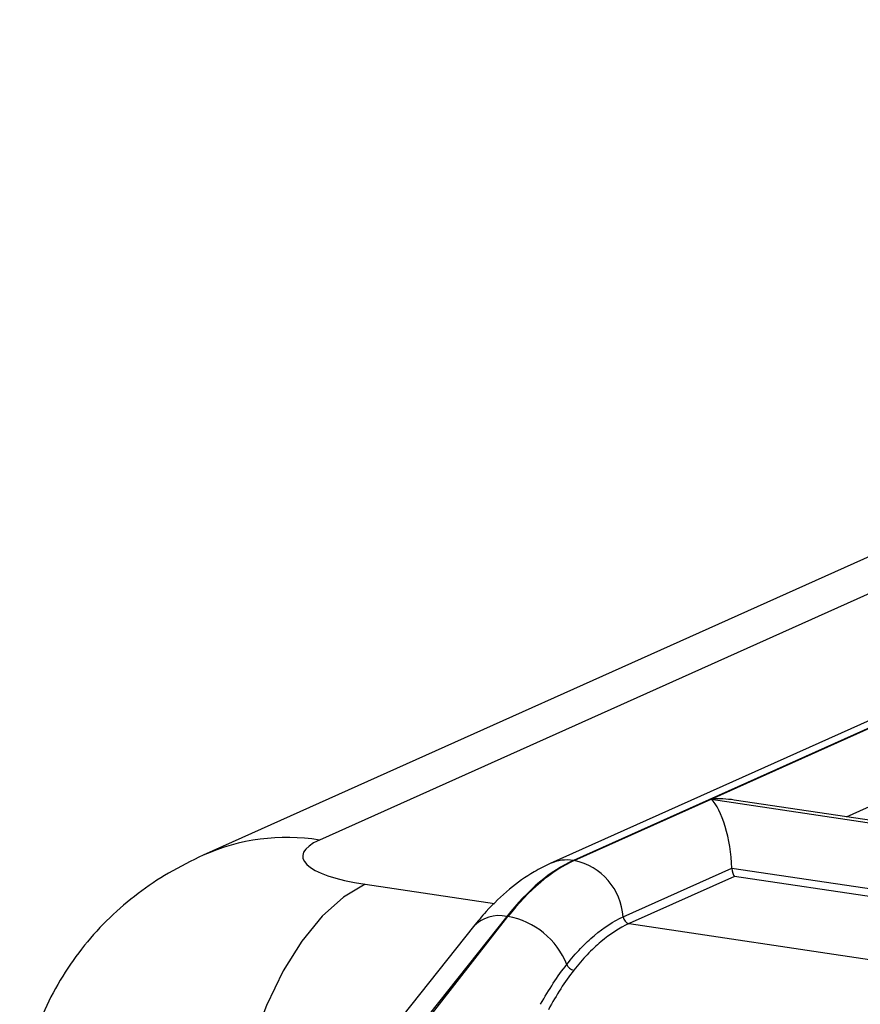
# Model space of a CAD drawing. Header units: millimetres. Extents: x 12 to 859, y 4 to 555.
# Tile 54 of 70: x 636 to 659, y 453 to 480. Entities that reach past the tile are written whole.
import ezdxf

# ---------------------------------------------------------------- set-up
doc = ezdxf.new("R2010")
doc.units = ezdxf.units.MM

msp = doc.modelspace()

# ---------------------------------------------------------------- linework, layer by layer
at = {"color": 7, "linetype": 'Continuous', "lineweight": 25}
for p, q in [((702.951, 480.127), (650.522, 456.623)), ((703.6, 480.211), (651.172, 456.708)), ((693.005, 479.218), (644.067, 457.28)), ((689.758, 478.794), (640.82, 456.856)), ((655.026, 458.422), (699.794, 478.491)), ((651.195, 456.705), (655.026, 458.422)), ((655.026, 458.422), (674.536, 455.507)), ((674.364, 455.604), (655.667, 458.398)), ((651.195, 456.705), (651.172, 456.708)), ((652.562, 455.131), (655.604, 456.495)), ((655.673, 456.263), (652.726, 454.942)), ((649.306, 455.143), (641.574, 445.406)), ((641.706, 445.387), (649.339, 455.138)), ((649.339, 455.138), (649.306, 455.143)), ((648.373, 454.858), (640.641, 445.121))]:
    msp.add_line(p, q, dxfattribs=at)
at = {"color": 8, "linetype": 'Continuous', "lineweight": 25}
for p, q in [((658.804, 457.929), (700.371, 476.563)), ((655.604, 456.495), (671.111, 454.178)), ((670.741, 454.012), (655.673, 456.263)), ((645.344, 456.046), (648.967, 455.504)), ((652.726, 454.942), (668.5, 452.585))]:
    msp.add_line(p, q, dxfattribs=at)
at = {"color": 7, "linetype": 'Continuous', "lineweight": 25, "flags": 128}
msp.add_lwpolyline([(645.344, 456.046), (644.737, 455.683), (644.144, 455.149), (643.579, 454.455), (643.056, 453.618), (642.587, 452.658), (642.183, 451.597), (641.853, 450.46), (641.605, 449.274), (641.446, 448.068), (641.378, 446.868)], dxfattribs=at)
at = {"color": 8, "linetype": 'Continuous', "lineweight": 25}
for centre, radius, start, end in [((643.16, 451.577), 5.774, 80.9693, 113.9507), ((650.991, 455.565), 1.157, 81.006, 113.9028), ((649.086, 454.194), 0.974, 76.9516, 137.0464)]:
    msp.add_arc(centre, radius, start, end, dxfattribs=at)
at = {"color": 7, "linetype": 'Continuous', "lineweight": 25}
for centre, radius, start, end in [((650.834, 455.01), 1.733, 4.0167, 77.9499), ((648.966, 452.996), 2.174, 21.723, 80.1041), ((652.77, 455.146), 0.208, 184.0167, 257.9499), ((651.228, 453.897), 0.261, 201.6844, 260.0955)]:
    msp.add_arc(centre, radius, start, end, dxfattribs=at)
for centre, major_axis, ratio, start_param, end_param in [((655.026, 456.888), (2.159, 0.297), 0.700432, 1.174791, 1.47485), ((655.026, 456.888), (-0.224, 1.631), 0.328644, 4.423732, 5.88718), ((647.095, 456.828), (3.496, 0.001), 0.258546, 2.618255, 4.187833), ((651.112, 447.517), (1.482, 9.409), 0.481058, 0.303867, 0.705293), ((651.255, 447.495), (1.333, 9.432), 0.484822, 0.296203, 0.697629), ((655.673, 456.447), (-0.027, 0.196), 0.328644, 1.28214, 2.745587)]:
    msp.add_ellipse(centre, major_axis=major_axis, ratio=ratio, start_param=start_param, end_param=end_param, dxfattribs=at)
for points, knots in [([(640.82, 456.856), (640.493, 456.697), (639.863, 456.391), (638.986, 455.799), (638.193, 455.124), (637.482, 454.349), (636.869, 453.484), (636.366, 452.541), (635.993, 451.537), (635.747, 450.539), (635.705, 449.874), (635.686, 449.567)], [0, 0, 0, 0, 0.119509, 0.230314, 0.341287, 0.452702, 0.564651, 0.677067, 0.789843, 0.902879, 1, 1, 1, 1]), ([(650.522, 456.623), (650.37, 456.549), (649.972, 456.354), (649.368, 455.915), (648.81, 455.387), (648.491, 455.001), (648.373, 454.858)], [0, 0, 0, 0, 0.189385, 0.495295, 0.813804, 1, 1, 1, 1]), ([(650.986, 453.801), (651.11, 453.96), (651.238, 454.109), (651.497, 454.38), (651.627, 454.503), (652.021, 454.836), (652.289, 455.009), (652.562, 455.131)], [0, 0, 0, 0, 0.25, 0.25, 0.5, 0.5, 1, 1, 1, 1]), ([(652.726, 454.942), (652.459, 454.823), (652.197, 454.653), (651.811, 454.328), (651.683, 454.207), (651.43, 453.942), (651.305, 453.796), (651.183, 453.641)], [0, 0, 0, 0, 0.5, 0.5, 0.75, 0.75, 1, 1, 1, 1]), ([(650.252, 452.687), (650.368, 452.892), (650.486, 453.087), (650.73, 453.46), (650.856, 453.636), (650.986, 453.801)], [0, 0, 0, 0, 0.5, 0.5, 1, 1, 1, 1]), ([(651.183, 453.641), (651.056, 453.479), (650.934, 453.305), (650.697, 452.937), (650.584, 452.742), (650.471, 452.537)], [0, 0, 0, 0, 0.5, 0.5, 1, 1, 1, 1])]:
    msp.add_open_spline(points, degree=3, knots=knots, dxfattribs=at)

doc.saveas('drawing.dxf')
